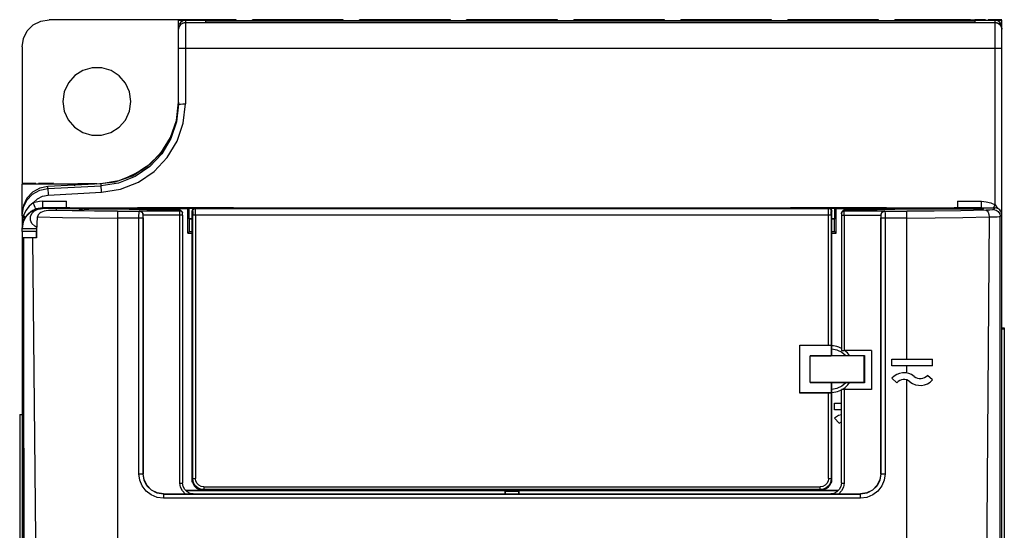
# Model space of a CAD drawing. Extents: x 0 to 420, y 0 to 297.
# Tile 19 of 27: x 186 to 222, y 167 to 186. Entities that reach past the tile are written whole.
import ezdxf

# ---------------------------------------------------------------- set-up
doc = ezdxf.new("R2010")
doc.units = 0
doc.header["$LTSCALE"] = 23.1
doc.layers.get('0').update_dxf_attribs({"linetype": 'CONTINUOUS'})

msp = doc.modelspace()

# ---------------------------------------------------------------- linework, layer by layer
at = {"color": 7, "linetype": 'CONTINUOUS'}
for p, q in [((187.133, 185.985), (187.133, 185.983)), ((194, 185.983), (187.133, 185.983)), ((191.883, 182.881), (191.883, 185.96)), ((193.767, 185.96), (191.883, 185.96)), ((192.133, 185.96), (192.133, 184.933)), ((192.879, 185.887), (192.879, 185.955)), ((192.881, 185.955), (221.134, 185.955)), ((194, 185.966), (194, 185.983)), ((194.598, 185.966), (194.598, 185.983)), ((197.933, 185.983), (194.598, 185.983)), ((197.933, 185.966), (197.933, 185.983)), ((198.532, 185.966), (198.532, 185.983)), ((201.867, 185.983), (198.532, 185.983)), ((201.867, 185.966), (201.867, 185.983)), ((202.465, 185.966), (202.465, 185.983)), ((205.8, 185.983), (202.465, 185.983)), ((205.8, 185.966), (205.8, 185.983)), ((206.399, 185.966), (206.399, 185.983)), ((209.734, 185.983), (206.399, 185.983)), ((209.734, 185.966), (209.734, 185.983)), ((210.332, 185.966), (210.332, 185.983)), ((213.667, 185.983), (210.332, 185.983)), ((213.667, 185.966), (213.667, 185.983)), ((214.266, 185.966), (214.266, 185.983)), ((217.601, 185.983), (214.266, 185.983)), ((217.601, 185.966), (217.601, 185.983)), ((218.199, 185.966), (218.199, 185.983)), ((220.979, 185.983), (218.199, 185.983)), ((221.534, 185.968), (220.979, 185.978)), ((221.534, 185.983), (221.136, 185.983)), ((221.136, 185.964), (222.133, 185.964)), ((221.136, 185.955), (221.136, 185.887)), ((221.534, 185.978), (221.534, 185.983)), ((222.133, 185.977), (221.633, 185.977)), ((221.633, 185.977), (221.883, 185.973)), ((222.133, 185.985), (221.883, 185.985)), ((221.883, 179.183), (221.883, 185.963)), ((222.133, 121.983), (222.133, 185.964)), ((191.883, 185.633), (191.902, 185.729)), ((191.956, 185.887), (191.902, 185.806)), ((192.133, 185.883), (221.883, 185.883)), ((221.136, 185.887), (192.881, 185.887)), ((222.113, 185.81), (222.059, 185.89)), ((222.133, 185.713), (222.113, 185.81)), ((222.113, 185.729), (222.133, 185.633)), ((186.133, 184.983), (186.133, 179.983)), ((192.133, 184.933), (192.132, 182.894)), ((221.883, 184.933), (192.133, 184.933)), ((191.807, 182.289), (191.883, 182.96)), ((191.883, 182.881), (191.883, 182.881)), ((191.584, 181.655), (191.807, 182.289)), ((191.227, 181.088), (191.584, 181.655)), ((190.754, 180.615), (191.227, 181.088)), ((190.187, 180.258), (190.754, 180.615)), ((190.665, 180.57), (190.665, 180.553)), ((189.553, 180.036), (190.187, 180.258)), ((190.066, 180.209), (190.066, 180.226)), ((186.633, 179.977), (186.133, 179.977)), ((186.133, 179.969), (186.633, 179.977)), ((186.133, 178.792), (186.133, 179.964)), ((186.133, 179.964), (188.183, 179.964)), ((186.731, 179.983), (186.731, 179.978)), ((187.286, 179.978), (186.731, 179.968)), ((188.052, 179.916), (187.08, 179.865)), ((187.08, 179.782), (189.04, 179.885)), ((187.08, 179.782), (187.08, 179.865)), ((188.052, 179.916), (188.083, 179.914)), ((189.04, 179.964), (188.083, 179.914)), ((188.183, 179.961), (188.183, 179.919)), ((188.683, 179.96), (188.183, 179.961)), ((188.683, 179.96), (188.683, 179.945)), ((188.883, 179.96), (188.683, 179.96)), ((188.883, 179.96), (189.553, 180.036)), ((189.04, 179.885), (189.04, 179.964)), ((187.093, 179.545), (189.053, 179.648)), ((186.883, 179.317), (186.883, 179.076)), ((186.883, 179.317), (187.761, 179.317)), ((187.765, 179.076), (186.883, 179.076)), ((186.883, 179.075), (186.883, 179.058)), ((187.883, 179.075), (186.883, 179.075)), ((187.765, 179.08), (187.761, 179.317)), ((187.883, 179.075), (187.926, 179.08)), ((187.926, 179.08), (190.508, 179.08)), ((190.368, 179.076), (190.368, 179.078)), ((190.368, 179.078), (190.508, 179.078)), ((193.897, 179.076), (190.368, 179.076)), ((193.758, 179.077), (190.508, 179.077)), ((193.758, 179.08), (214.508, 179.08)), ((193.758, 179.078), (193.897, 179.078)), ((193.897, 179.078), (193.897, 179.076)), ((214.368, 179.076), (214.368, 179.078)), ((214.368, 179.078), (214.508, 179.078)), ((217.897, 179.076), (214.368, 179.076)), ((217.758, 179.077), (214.508, 179.077)), ((217.758, 179.08), (220.339, 179.08)), ((217.758, 179.078), (217.897, 179.078)), ((217.897, 179.078), (217.897, 179.076)), ((220.339, 179.08), (220.383, 179.075)), ((221.383, 179.075), (220.383, 179.075)), ((220.504, 179.317), (220.5, 179.08)), ((220.5, 179.076), (221.383, 179.076)), ((220.504, 179.317), (221.383, 179.317)), ((221.383, 179.08), (221.383, 179.317)), ((221.383, 179.076), (221.455, 179.067)), ((221.383, 179.059), (221.383, 179.075)), ((221.456, 179.064), (221.383, 179.075)), ((221.451, 179.033), (221.464, 179.073)), ((221.464, 179.073), (221.883, 179.073)), ((221.817, 179.073), (221.835, 179.103)), ((221.883, 179.073), (221.823, 179.013)), ((221.835, 179.103), (221.883, 179.183)), ((221.883, 179.183), (221.967, 179.056)), ((186.139, 178.787), (186.133, 178.784)), ((186.133, 178.784), (186.133, 178.331)), ((186.27, 178.979), (186.191, 178.792)), ((186.318, 178.823), (186.22, 178.682)), ((186.383, 178.885), (186.247, 178.725)), ((186.383, 178.885), (186.532, 178.989)), ((188.179, 178.985), (187.19, 178.985)), ((187.383, 179.057), (187.383, 178.985)), ((188.416, 178.999), (188.179, 178.985)), ((188.214, 178.987), (188.224, 178.999)), ((188.224, 178.999), (188.284, 179.04)), ((188.284, 179.04), (188.352, 179.057)), ((188.612, 179.058), (188.612, 179.021)), ((188.612, 179.058), (189.533, 179.058)), ((189.483, 179.033), (188.681, 179.033)), ((189.533, 179.058), (189.533, 179.034)), ((189.633, 178.954), (189.633, 130.589)), ((189.633, 178.954), (190.432, 178.954)), ((190.432, 178.954), (190.44, 178.962)), ((190.44, 178.962), (191.93, 178.962)), ((190.577, 178.705), (190.577, 169.316)), ((190.583, 178.805), (190.582, 178.812)), ((192.031, 178.812), (190.582, 178.812)), ((190.583, 178.805), (190.582, 178.805)), ((190.583, 169.322), (190.583, 178.805)), ((191.918, 178.999), (191.399, 178.999)), ((191.723, 179.057), (192.224, 179.057)), ((191.918, 178.999), (191.93, 178.962)), ((191.931, 168.971), (191.931, 178.812)), ((192.012, 178.932), (192.004, 178.949)), ((192.013, 178.931), (192.025, 178.894)), ((192.031, 178.812), (192.031, 168.971)), ((192.274, 179.062), (192.224, 179.057)), ((192.224, 178.148), (192.224, 179.057)), ((192.274, 178.68), (192.274, 179.062)), ((192.274, 179.062), (215.991, 179.062)), ((192.383, 169.116), (192.383, 178.955)), ((192.4, 175.344), (192.4, 178.955)), ((192.4, 178.955), (192.402, 178.948)), ((192.405, 169.138), (192.405, 178.805)), ((192.478, 179.062), (192.471, 179.061)), ((192.471, 179.061), (192.483, 179.061)), ((192.49, 179.062), (192.482, 179.062)), ((192.483, 179.061), (192.49, 179.062)), ((192.483, 179.055), (192.483, 179.061)), ((192.483, 179.055), (215.783, 179.055)), ((215.776, 179.062), (192.49, 179.062)), ((192.505, 178.804), (192.505, 169.137)), ((215.798, 178.804), (192.505, 178.804)), ((215.76, 174.035), (215.76, 178.804)), ((215.776, 179.062), (215.783, 179.061)), ((215.787, 179.061), (215.783, 179.062)), ((215.783, 179.055), (215.783, 179.061)), ((215.783, 179.061), (215.794, 179.061)), ((215.787, 179.062), (215.794, 179.061)), ((215.851, 178.804), (215.798, 178.804)), ((215.86, 178.805), (215.851, 178.804)), ((215.86, 178.805), (215.86, 174.03)), ((215.865, 175.344), (215.865, 178.955)), ((215.875, 178.993), (215.883, 178.955)), ((215.883, 174.016), (215.883, 178.955)), ((215.991, 178.68), (215.991, 179.062)), ((216.041, 179.057), (215.991, 179.062)), ((216.041, 178.148), (216.041, 179.057)), ((216.041, 179.057), (216.542, 179.057)), ((216.234, 178.812), (216.234, 173.841)), ((216.234, 178.812), (217.683, 178.812)), ((216.235, 178.862), (216.24, 178.893)), ((216.252, 178.931), (216.24, 178.894)), ((216.24, 178.893), (216.24, 178.894)), ((216.261, 178.949), (216.253, 178.932)), ((216.284, 178.948), (216.335, 178.962)), ((216.334, 178.812), (216.334, 173.836)), ((216.335, 178.962), (216.347, 178.999)), ((216.335, 178.962), (217.825, 178.962)), ((216.866, 178.999), (216.347, 178.999)), ((217.316, 179.057), (216.542, 179.057)), ((217.683, 178.812), (217.683, 178.805)), ((217.683, 178.805), (217.683, 169.322)), ((217.683, 178.805), (217.683, 178.805)), ((217.688, 169.316), (217.688, 178.705)), ((217.825, 178.962), (217.833, 178.954)), ((217.833, 178.954), (218.633, 178.954)), ((218.633, 173.523), (218.633, 178.954)), ((218.733, 179.033), (218.733, 179.058)), ((218.733, 179.058), (221.121, 179.058)), ((221.451, 179.033), (218.783, 179.033)), ((221.121, 179.033), (221.121, 179.058)), ((221.129, 179.033), (221.129, 179.059)), ((221.253, 179.059), (221.383, 179.059)), ((221.329, 179.059), (221.329, 179.033)), ((221.383, 179.059), (221.453, 179.048)), ((222.073, 178.763), (222.133, 178.823)), ((190.577, 178.704), (189.633, 178.704)), ((190.427, 169.316), (190.427, 178.704)), ((192.274, 178.68), (192.283, 178.663)), ((192.383, 178.68), (192.274, 178.68)), ((192.283, 178.213), (192.283, 178.663)), ((192.383, 178.663), (192.283, 178.663)), ((215.991, 178.68), (215.883, 178.68)), ((215.983, 178.663), (215.883, 178.663)), ((215.983, 178.663), (215.991, 178.68)), ((215.983, 178.213), (215.983, 178.663)), ((218.633, 178.704), (217.688, 178.704)), ((217.838, 178.704), (217.838, 169.316)), ((186.133, 178.211), (186.133, 178.325)), ((186.133, 178.208), (186.133, 176.711)), ((186.658, 178.208), (186.133, 178.208)), ((186.658, 178.208), (186.658, 177.973)), ((186.66, 178.005), (186.66, 178.211)), ((192.224, 178.148), (192.283, 178.213)), ((192.224, 178.148), (192.383, 178.148)), ((192.283, 178.213), (192.383, 178.213)), ((215.883, 178.213), (215.983, 178.213)), ((215.883, 178.148), (216.041, 178.148)), ((215.983, 178.213), (216.041, 178.148)), ((186.16, 177.973), (186.192, 131.675)), ((186.659, 177.973), (186.16, 177.973)), ((186.193, 131.675), (186.161, 177.973)), ((186.133, 176.71), (186.133, 131.675)), ((186.133, 176.71), (186.161, 176.71)), ((192.4, 175.344), (192.383, 175.064)), ((192.4, 175.344), (192.383, 175.344)), ((215.882, 175.064), (215.865, 175.344)), ((215.865, 175.344), (215.883, 175.344)), ((222.133, 174.668), (222.22, 174.668)), ((222.133, 174.641), (222.22, 174.641)), ((222.22, 174.668), (222.22, 145.141)), ((214.702, 172.274), (214.702, 174.035)), ((214.702, 174.035), (215.76, 174.035)), ((214.708, 174.03), (214.702, 174.035)), ((214.708, 172.28), (214.708, 174.03)), ((214.708, 174.03), (215.86, 174.03)), ((215.86, 174.03), (215.86, 173.644)), ((215.86, 174.03), (215.86, 174.03)), ((215.883, 174.065), (215.881, 174.062)), ((215.881, 173.656), (215.881, 174.062)), ((215.881, 174.018), (215.883, 174.016)), ((215.947, 174.009), (215.883, 174.016)), ((215.083, 173.644), (215.86, 173.644)), ((215.083, 172.667), (215.083, 173.642)), ((215.881, 173.656), (215.86, 173.644)), ((215.881, 173.904), (216.071, 173.867)), ((215.881, 173.656), (217.083, 173.656)), ((216.071, 173.867), (216.245, 173.782)), ((216.234, 173.917), (216.194, 173.937)), ((216.245, 173.782), (216.392, 173.656)), ((217.346, 173.836), (216.334, 173.836)), ((216.499, 173.701), (216.456, 173.75)), ((216.533, 173.656), (216.499, 173.701)), ((217.07, 173.642), (217.083, 173.656)), ((217.083, 173.656), (217.083, 172.656)), ((217.346, 173.836), (217.346, 172.41)), ((218.083, 173.273), (218.083, 173.523)), ((218.083, 173.523), (219.583, 173.523)), ((219.583, 173.273), (219.583, 173.523)), ((219.583, 173.273), (218.083, 173.273)), ((218.633, 173.014), (218.633, 173.273)), ((219.583, 172.762), (219.395, 172.928)), ((215.083, 172.665), (215.86, 172.665)), ((215.86, 172.665), (215.86, 172.28)), ((215.881, 172.656), (215.86, 172.665)), ((215.881, 172.249), (215.881, 172.656)), ((217.083, 172.656), (215.881, 172.656)), ((217.083, 172.656), (217.07, 172.667)), ((218.083, 172.82), (218.27, 172.654)), ((218.633, 130.589), (218.633, 172.758)), ((214.708, 172.28), (214.702, 172.274)), ((215.76, 172.274), (214.702, 172.274)), ((215.86, 172.28), (214.708, 172.28)), ((215.76, 169.137), (215.76, 172.274)), ((215.86, 172.28), (215.86, 172.279)), ((215.86, 172.279), (215.86, 169.138)), ((215.881, 172.298), (215.897, 172.299)), ((215.883, 172.247), (215.881, 172.249)), ((215.883, 169.116), (215.883, 172.247)), ((216.208, 172.383), (216.234, 172.397)), ((216.234, 168.971), (216.234, 172.404)), ((216.265, 172.413), (216.319, 172.448)), ((216.334, 172.41), (216.334, 168.971)), ((217.346, 172.41), (216.334, 172.41)), ((215.983, 171.657), (215.983, 171.907)), ((215.983, 171.907), (216.234, 171.907)), ((186.045, 171.485), (186.045, 158.485)), ((186.045, 171.485), (186.133, 171.485)), ((216.234, 171.657), (215.983, 171.657)), ((215.983, 171.354), (216.149, 171.168)), ((216.149, 171.168), (216.234, 171.22)), ((190.427, 169.316), (190.577, 169.316)), ((190.583, 169.322), (190.577, 169.316)), ((217.688, 169.316), (217.683, 169.322)), ((217.688, 169.316), (217.838, 169.316)), ((191.931, 168.971), (192.031, 168.971)), ((192.405, 169.138), (192.383, 169.116)), ((192.383, 169.006), (192.383, 169.116)), ((192.398, 169.006), (192.383, 169.006)), ((192.383, 169.006), (192.383, 169.006)), ((192.39, 169.042), (192.398, 169.006)), ((192.399, 169.006), (192.402, 168.983)), ((215.851, 169.138), (215.86, 169.138)), ((215.882, 169.116), (215.86, 169.138)), ((215.867, 169.006), (215.875, 169.042)), ((215.867, 169.006), (215.882, 169.006)), ((215.882, 169.006), (215.882, 169.116)), ((215.882, 169.006), (215.883, 169.006)), ((216.234, 168.971), (216.334, 168.971)), ((192.136, 168.707), (192.782, 168.707)), ((192.143, 168.7), (203.267, 168.695)), ((192.363, 168.582), (203.783, 168.582)), ((192.782, 168.716), (192.805, 168.738)), ((195.283, 168.715), (192.782, 168.716)), ((192.782, 168.707), (192.79, 168.714)), ((192.875, 168.714), (192.79, 168.714)), ((192.805, 168.838), (192.805, 168.738)), ((192.805, 168.838), (215.46, 168.838)), ((196.831, 168.738), (192.805, 168.738)), ((215.46, 168.738), (192.805, 168.738)), ((192.875, 168.714), (192.883, 168.707)), ((192.883, 168.716), (192.883, 168.707)), ((192.883, 168.707), (195.235, 168.707)), ((194.744, 168.715), (195.283, 168.706)), ((195.283, 168.706), (195.283, 168.715)), ((196.282, 168.706), (195.283, 168.706)), ((196.831, 168.738), (196.282, 168.706)), ((196.282, 168.707), (196.712, 168.707)), ((196.831, 168.705), (196.283, 168.715)), ((196.831, 168.705), (196.831, 168.738)), ((211.434, 168.705), (196.831, 168.705)), ((203.278, 168.705), (203.267, 168.695)), ((203.883, 168.692), (203.267, 168.692)), ((203.783, 168.573), (203.783, 168.582)), ((203.883, 168.573), (203.883, 168.692)), ((203.883, 168.692), (203.89, 168.677)), ((203.89, 168.573), (203.89, 168.677)), ((203.89, 168.677), (204.376, 168.677)), ((204.376, 168.677), (204.383, 168.692)), ((204.376, 168.677), (204.376, 168.573)), ((204.383, 168.692), (204.383, 168.573)), ((204.998, 168.692), (204.383, 168.692)), ((204.483, 168.582), (204.483, 168.573)), ((204.483, 168.582), (215.903, 168.582)), ((204.998, 168.695), (204.987, 168.705)), ((204.998, 168.695), (216.122, 168.7)), ((211.983, 168.706), (211.433, 168.738)), ((211.434, 168.705), (211.434, 168.738)), ((211.982, 168.715), (211.434, 168.705)), ((211.553, 168.707), (211.983, 168.707)), ((212.983, 168.706), (211.983, 168.706)), ((215.483, 168.716), (212.983, 168.715)), ((212.983, 168.706), (212.983, 168.715)), ((212.983, 168.706), (213.521, 168.715)), ((213.03, 168.707), (215.383, 168.707)), ((215.383, 168.707), (215.383, 168.716)), ((215.39, 168.714), (215.383, 168.707)), ((215.425, 168.714), (215.39, 168.714)), ((215.482, 168.723), (215.425, 168.714)), ((215.433, 168.707), (215.425, 168.714)), ((215.433, 168.707), (215.544, 168.724)), ((215.433, 168.707), (216.129, 168.707)), ((215.46, 168.738), (215.46, 168.838)), ((215.46, 168.738), (215.483, 168.716)), ((191.331, 168.573), (191.326, 168.567)), ((191.326, 168.567), (191.326, 168.417)), ((191.326, 168.567), (216.939, 168.567)), ((216.939, 168.417), (191.326, 168.417)), ((191.331, 168.573), (216.934, 168.573)), ((216.939, 168.567), (216.934, 168.573)), ((216.939, 168.417), (216.939, 168.567))]:
    msp.add_line(p, q, dxfattribs=at)
for points in [[(186.133, 184.983), (186.182, 185.293), (186.324, 185.571), (186.544, 185.792), (186.823, 185.934), (187.133, 185.983)], [(192.133, 185.96), (192.036, 185.94), (191.956, 185.887)], [(222.059, 185.89), (221.979, 185.944), (221.898, 185.96)], [(191.902, 185.729), (191.956, 185.81), (192.037, 185.864), (192.133, 185.883)], [(221.883, 185.883), (221.978, 185.864), (222.059, 185.81), (222.113, 185.729)], [(192.133, 184.933), (192.037, 184.932), (191.956, 184.93), (191.902, 184.926), (191.883, 184.921)], [(222.133, 184.921), (222.113, 184.926), (222.059, 184.93), (221.978, 184.932), (221.883, 184.933)], [(190.133, 182.983), (190.082, 183.336), (189.934, 183.66), (189.702, 183.926), (189.406, 184.118), (189.065, 184.22), (188.71, 184.221), (188.369, 184.122), (188.069, 183.932), (187.834, 183.664), (187.684, 183.338), (187.633, 182.983)], [(187.633, 182.983), (187.684, 182.63), (187.831, 182.306), (188.063, 182.039), (188.359, 181.848), (188.7, 181.746), (189.055, 181.745), (189.396, 181.843), (189.696, 182.034), (189.931, 182.302), (190.081, 182.628), (190.133, 182.983)], [(191.883, 182.96), (191.812, 182.311), (191.603, 181.696), (191.269, 181.142), (190.823, 180.672), (190.287, 180.309), (189.684, 180.069), (189.04, 179.964)], [(191.883, 182.881), (191.812, 182.235), (191.604, 181.619), (191.269, 181.063), (190.822, 180.592), (190.284, 180.228), (189.68, 179.989), (189.04, 179.885)], [(189.053, 179.648), (189.751, 179.762), (190.405, 180.022), (190.986, 180.416), (191.468, 180.925), (191.831, 181.525), (192.056, 182.192), (192.132, 182.894)], [(191.883, 182.881), (191.902, 182.886), (191.959, 182.89), (192.039, 182.893), (192.132, 182.894)], [(190.665, 180.57), (190.474, 180.44), (190.274, 180.325), (190.066, 180.226)], [(187.08, 179.865), (186.783, 179.803), (186.519, 179.656), (186.312, 179.437), (186.179, 179.166), (186.133, 178.866)], [(189.053, 179.648), (189.048, 179.741), (189.043, 179.819), (189.041, 179.868), (189.04, 179.885)], [(186.133, 178.784), (186.178, 179.082), (186.311, 179.354), (186.52, 179.574), (186.784, 179.721), (187.08, 179.782)], [(186.541, 179.257), (186.695, 179.405), (186.884, 179.504), (187.093, 179.545)], [(187.08, 179.782), (187.081, 179.764), (187.084, 179.711), (187.088, 179.635), (187.093, 179.545)], [(186.883, 179.075), (186.65, 179.038), (186.441, 178.932), (186.276, 178.766), (186.169, 178.558), (186.133, 178.325)], [(186.541, 179.257), (186.391, 179.139), (186.27, 178.979)], [(186.532, 178.989), (186.702, 179.054), (186.883, 179.076)], [(186.883, 179.317), (186.767, 179.311), (186.652, 179.29), (186.541, 179.257)], [(186.541, 179.257), (186.573, 179.169), (186.6, 179.097), (186.619, 179.05), (186.626, 179.035)], [(221.383, 179.317), (221.555, 179.302), (221.725, 179.257), (221.883, 179.183)], [(222.133, 178.823), (222.113, 178.919), (222.059, 179), (221.979, 179.053), (221.883, 179.073)], [(186.133, 178.308), (186.169, 178.54), (186.276, 178.749), (186.442, 178.915), (186.651, 179.021), (186.883, 179.058)], [(186.191, 178.792), (186.16, 178.645), (186.14, 178.492), (186.133, 178.331)], [(186.247, 178.725), (186.162, 178.533), (186.133, 178.326)], [(186.191, 178.792), (186.159, 178.789), (186.139, 178.787)], [(186.191, 178.792), (186.217, 178.751), (186.227, 178.713)], [(186.626, 179.035), (186.453, 178.945), (186.318, 178.823)], [(186.68, 178.359), (186.598, 178.399), (186.496, 178.499), (186.44, 178.625), (186.437, 178.757), (186.488, 178.875), (186.584, 178.97), (186.717, 179.034), (186.883, 179.058)], [(186.659, 177.973), (186.673, 178.232), (186.687, 178.491), (186.701, 178.75)], [(187.19, 178.985), (187.098, 178.982), (187.016, 178.971), (186.944, 178.955), (186.881, 178.934), (186.827, 178.91), (186.783, 178.881), (186.748, 178.85), (186.723, 178.817), (186.707, 178.783), (186.701, 178.75)], [(186.701, 178.75), (187.623, 178.725), (188.611, 178.71), (189.633, 178.704)], [(188.352, 179.057), (187.271, 179.057), (187.157, 179.057), (187.047, 179.057), (186.958, 179.057), (186.902, 179.058), (186.883, 179.058)], [(189.633, 178.954), (188.79, 178.958), (187.969, 178.968), (187.19, 178.985)], [(188.612, 179.058), (188.566, 179.058), (188.479, 179.057), (188.352, 179.057)], [(188.681, 179.033), (188.584, 179.015), (188.416, 178.999)], [(191.399, 178.999), (190.718, 179.003), (190.069, 179.015), (189.483, 179.033)], [(191.723, 179.057), (190.949, 179.057), (190.208, 179.057), (189.533, 179.058)], [(190.427, 178.704), (190.427, 178.797), (190.429, 178.877), (190.43, 178.932), (190.432, 178.954)], [(190.432, 178.954), (190.487, 178.944), (190.534, 178.914), (190.567, 178.868), (190.582, 178.807)], [(190.582, 178.812), (190.57, 178.866), (190.54, 178.914), (190.496, 178.947), (190.44, 178.962)], [(190.577, 178.705), (190.578, 178.753), (190.579, 178.789), (190.582, 178.805)], [(190.582, 178.812), (190.582, 178.808), (190.582, 178.804)], [(191.574, 178.999), (191.58, 179.005), (191.63, 179.035), (191.678, 179.052), (191.723, 179.057)], [(192.004, 178.949), (191.968, 178.986), (191.918, 178.999)], [(191.931, 178.812), (191.931, 178.868), (191.931, 178.916), (191.93, 178.949), (191.93, 178.962)], [(191.93, 178.962), (191.979, 178.95), (192.016, 178.914), (192.025, 178.894)], [(192.031, 178.812), (192.031, 178.831), (192.031, 178.845), (192.03, 178.856), (192.03, 178.864), (192.03, 178.871), (192.028, 178.881), (192.025, 178.894)], [(192.383, 178.961), (192.39, 179), (192.412, 179.032), (192.444, 179.054), (192.471, 179.061)], [(192.383, 178.955), (192.39, 178.993), (192.411, 179.025), (192.444, 179.047), (192.483, 179.055)], [(192.4, 178.955), (192.406, 178.99), (192.425, 179.021), (192.452, 179.043), (192.483, 179.055)], [(192.402, 178.948), (192.403, 178.927), (192.404, 178.894)], [(192.404, 178.894), (192.405, 178.852), (192.405, 178.805)], [(192.505, 178.804), (192.437, 178.804), (192.414, 178.804), (192.405, 178.805)], [(192.505, 178.804), (192.505, 178.882), (192.504, 178.951), (192.503, 179.007), (192.502, 179.042), (192.5, 179.055)], [(215.76, 178.804), (215.76, 178.882), (215.761, 178.951), (215.762, 179.007), (215.763, 179.042), (215.765, 179.055)], [(215.865, 178.955), (215.859, 178.99), (215.841, 179.019), (215.815, 179.042), (215.78, 179.055)], [(215.78, 179.055), (215.821, 179.047), (215.853, 179.026), (215.875, 178.993)], [(215.794, 179.061), (215.821, 179.054), (215.853, 179.032), (215.875, 179), (215.883, 178.961)], [(215.86, 178.805), (215.86, 178.852), (215.861, 178.894)], [(215.861, 178.894), (215.862, 178.927), (215.863, 178.948), (215.865, 178.955)], [(216.24, 178.893), (216.238, 178.887), (216.236, 178.875), (216.235, 178.865), (216.235, 178.857), (216.234, 178.845)], [(216.234, 178.845), (216.234, 178.831), (216.234, 178.812)], [(216.24, 178.894), (216.248, 178.911), (216.284, 178.948)], [(216.347, 178.999), (216.297, 178.986), (216.261, 178.949)], [(216.334, 178.812), (216.334, 178.868), (216.335, 178.916), (216.335, 178.949), (216.335, 178.962)], [(216.542, 179.057), (216.588, 179.051), (216.637, 179.034), (216.686, 179.004), (216.692, 178.999)], [(218.783, 179.033), (218.196, 179.015), (217.547, 179.003), (216.866, 178.999)], [(218.733, 179.058), (218.057, 179.057), (217.316, 179.057)], [(217.825, 178.962), (217.769, 178.947), (217.725, 178.914), (217.695, 178.866), (217.683, 178.812)], [(217.683, 178.804), (217.694, 178.861), (217.725, 178.908), (217.774, 178.942), (217.833, 178.954)], [(217.683, 178.805), (217.686, 178.789), (217.688, 178.753), (217.688, 178.705)], [(217.833, 178.954), (217.835, 178.932), (217.837, 178.877), (217.838, 178.797), (217.838, 178.704)], [(221.551, 178.991), (220.62, 178.971), (219.639, 178.958), (218.633, 178.954)], [(218.633, 178.704), (219.678, 178.709), (220.698, 178.722), (221.665, 178.745)], [(221.253, 179.059), (221.189, 179.059), (221.146, 179.059), (221.129, 179.059)], [(221.665, 178.745), (221.59, 169.092), (221.512, 159.203), (221.431, 149.077)], [(221.823, 179.013), (221.784, 179.004), (221.69, 178.996), (221.551, 178.991)], [(221.551, 178.991), (221.593, 178.97), (221.628, 178.917), (221.654, 178.839), (221.665, 178.745)], [(221.665, 178.745), (221.826, 178.748), (221.953, 178.752), (222.037, 178.758), (222.073, 178.763)], [(221.823, 179.013), (221.917, 178.994), (221.997, 178.942), (222.052, 178.861), (222.073, 178.763)], [(222.048, 144.329), (222.056, 156.77), (222.064, 167.767), (222.073, 178.763)], [(186.677, 178.306), (186.442, 178.307), (186.276, 178.307), (186.169, 178.307), (186.133, 178.308)], [(186.133, 178.214), (186.169, 178.217), (186.276, 178.221), (186.441, 178.223), (186.65, 178.225), (186.673, 178.225)], [(186.184, 177.973), (186.199, 162.544), (186.213, 147.115), (186.225, 131.686)], [(186.516, 177.973), (186.657, 163.274), (186.807, 147.849), (186.965, 131.699)], [(215.76, 174.035), (215.798, 174.034), (215.829, 174.033), (215.851, 174.032), (215.86, 174.03)], [(216.194, 173.937), (216.135, 173.962), (216.073, 173.983), (216.011, 173.998), (215.947, 174.009)], [(217.07, 173.642), (216.379, 173.642), (215.71, 173.642), (215.083, 173.642)], [(216.234, 173.841), (216.242, 173.839), (216.263, 173.837), (216.295, 173.836), (216.334, 173.836)], [(216.456, 173.75), (216.409, 173.795), (216.36, 173.836)], [(217.07, 172.667), (217.07, 172.992), (217.07, 173.317), (217.07, 173.642)], [(217.07, 172.667), (216.378, 172.667), (215.709, 172.667), (215.083, 172.667)], [(216.392, 172.656), (216.245, 172.529), (216.071, 172.445), (215.881, 172.407)], [(216.319, 172.448), (216.371, 172.486), (216.42, 172.529), (216.466, 172.574), (216.508, 172.624), (216.531, 172.656)], [(215.86, 172.279), (215.851, 172.277), (215.829, 172.276), (215.798, 172.275), (215.76, 172.274)], [(215.897, 172.299), (215.961, 172.306), (216.025, 172.318), (216.087, 172.335), (216.148, 172.357), (216.208, 172.383)], [(216.334, 172.41), (216.295, 172.409), (216.263, 172.408), (216.242, 172.406), (216.234, 172.404)], [(216.234, 171.483), (216.124, 171.448), (215.983, 171.354)], [(191.326, 168.417), (191.093, 168.448), (190.876, 168.538), (190.69, 168.68), (190.547, 168.866), (190.458, 169.083), (190.427, 169.316)], [(191.326, 168.567), (191.094, 168.604), (190.885, 168.71), (190.72, 168.875), (190.613, 169.084), (190.577, 169.316)], [(191.332, 168.573), (191.099, 168.61), (190.891, 168.716), (190.726, 168.881), (190.619, 169.09), (190.583, 169.322)], [(217.683, 169.322), (217.646, 169.089), (217.539, 168.881), (217.374, 168.716), (217.166, 168.61), (216.934, 168.573)], [(217.838, 169.316), (217.807, 169.083), (217.718, 168.867), (217.575, 168.68), (217.389, 168.538), (217.172, 168.448), (216.939, 168.417)], [(217.688, 169.316), (217.652, 169.084), (217.545, 168.875), (217.38, 168.71), (217.171, 168.604), (216.939, 168.567)], [(192.128, 168.573), (192.022, 168.683), (191.954, 168.82), (191.931, 168.971)], [(192.196, 168.647), (192.107, 168.736), (192.05, 168.847), (192.031, 168.971)], [(192.383, 169.116), (192.385, 169.079), (192.39, 169.042)], [(192.398, 169.006), (192.439, 168.911), (192.503, 168.83), (192.585, 168.769), (192.68, 168.73), (192.782, 168.716)], [(192.402, 168.983), (192.459, 168.871), (192.547, 168.783), (192.658, 168.726), (192.782, 168.707)], [(192.405, 169.138), (192.414, 169.138), (192.435, 169.137), (192.505, 169.137)], [(192.805, 168.738), (192.702, 168.752), (192.605, 168.791), (192.522, 168.855), (192.459, 168.938), (192.419, 169.034), (192.405, 169.138)], [(192.805, 168.838), (192.712, 168.852), (192.629, 168.895), (192.563, 168.961), (192.52, 169.044), (192.505, 169.137)], [(215.86, 169.138), (215.846, 169.034), (215.806, 168.938), (215.743, 168.855), (215.66, 168.791), (215.564, 168.752), (215.46, 168.738)], [(215.76, 169.137), (215.745, 169.044), (215.702, 168.961), (215.636, 168.895), (215.553, 168.852), (215.46, 168.838)], [(215.483, 168.716), (215.585, 168.73), (215.68, 168.769), (215.762, 168.83), (215.826, 168.911), (215.867, 169.006)], [(215.76, 169.137), (215.797, 169.137), (215.851, 169.138)], [(215.875, 169.042), (215.88, 169.079), (215.882, 169.116)], [(216.234, 168.971), (216.215, 168.847), (216.158, 168.736), (216.069, 168.647)], [(216.334, 168.971), (216.311, 168.82), (216.243, 168.683), (216.137, 168.573)], [(192.419, 168.573), (192.307, 168.591), (192.196, 168.647)], [(192.79, 168.714), (192.666, 168.733), (192.646, 168.744)], [(216.069, 168.647), (215.958, 168.591), (215.846, 168.573)]]:
    msp.add_lwpolyline(points, dxfattribs=at)
for centre, radius, start, end in [((192.133, 185.633), 0.25, 90, 180), ((221.883, 185.633), 0.25, 0, 90), ((218.533, 172.423), 0.6, 50.8087, 138.5904), ((219.133, 173.159), 0.35, 230.8755, 318.5904), ((218.533, 172.423), 0.35, 50.8307, 138.5904), ((219.133, 173.159), 0.6, 230.8348, 318.5904)]:
    msp.add_arc(centre, radius, start, end, dxfattribs=at)

doc.saveas('drawing.dxf')
